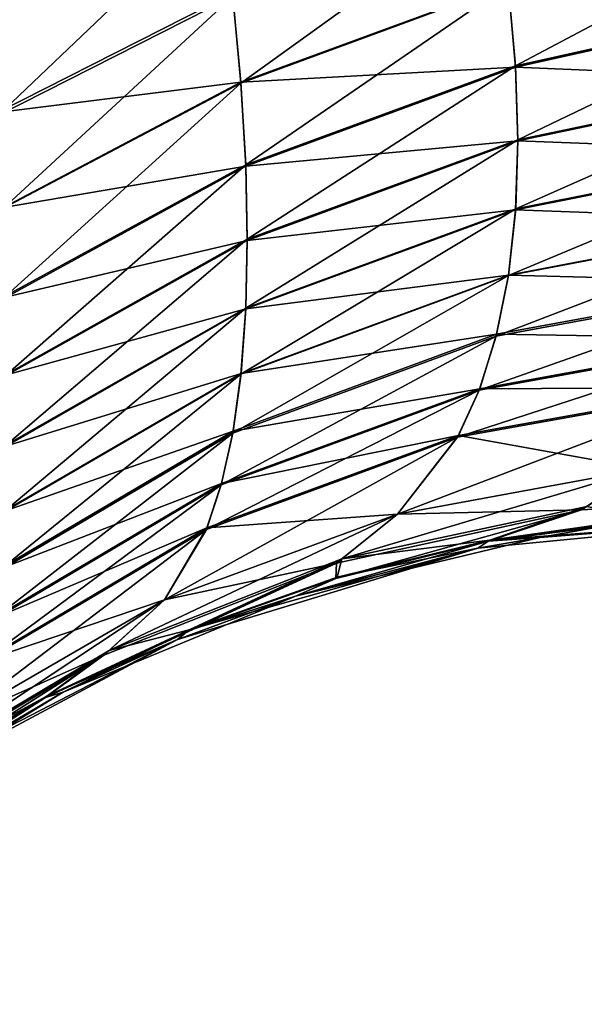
# Model space of a CAD drawing. Header units: metres. Extents: x -59 to 28, y 0 to 1560.
# Tile 66 of 117: x -29.533 to -29.357, y 1477.548 to 1477.855. Entities that reach past the tile are written whole.
import ezdxf

# ---------------------------------------------------------------- set-up
doc = ezdxf.new("R2010")
doc.units = ezdxf.units.M

msp = doc.modelspace()

# ---------------------------------------------------------------- linework, layer by layer
at = {"layer": 'ELYT3PV156'}
for points in [[(0.5, 1507.699951, 1436), (-57.788193, 52.299999, 1436), (-1.5, 1507.699951, 1436)], [(-57.788193, 52.299999, 1436), (0.5, 1507.699951, 1436), (-18.5, 52.299999, 1436)], [(-1.5, 1507.699951, 1436), (-57.788193, 52.299999, 1436), (-52, 1507.699951, 1436)], [(-52, 1507.699951, 1500), (-52.222115, 52.299999, 1500), (-5.785933, 1507.699951, 1500)], [(-52.222115, 52.299999, 1500), (-18.5, 52.299999, 1500), (-5.785933, 1507.699951, 1500)], [(-0.5, 52.299999), (-48.5, 1507.699951), (-1.5, 1507.699951)], [(-18.5, 52.299999), (-48.5, 1507.699951), (-1.5, 52.299999)], [(-1.5, 52.299999), (-48.5, 1507.699951), (-0.5, 52.299999)], [(-48.5, 1507.699951), (-18.5, 52.299999), (-48.5, 52.299999)], [(-18.5, 52.299999, 15.88146), (-48.174313, 1507.699951, 13.285294), (-48.174313, 52.299999, 13.285294)], [(-1.5, 52.299999, 17.368767), (-48.174313, 1507.699951, 13.285294), (-18.5, 52.299999, 15.88146)], [(-48.174313, 1507.699951, 13.285294), (0, 52.299999, 17.5), (-1.5, 1507.699951, 17.368767)], [(0, 52.299999, 17.5), (-48.174313, 1507.699951, 13.285294), (-1.5, 52.299999, 17.368767)], [(-29.542702, 1477.856567, 825.929688), (-29.540228, 1477.825439, 825.91333), (-29.470568, 1477.891846, 825.887695)], [(-29.470568, 1477.891846, 674.112305), (-29.540228, 1477.825439, 674.08667), (-29.542702, 1477.856567, 674.070313)], [(-29.540228, 1477.825439, 825.91333), (-29.466961, 1477.862671, 825.870911), (-29.470568, 1477.891846, 825.887695)], [(-29.540228, 1477.825439, 674.08667), (-29.470568, 1477.891846, 674.112305), (-29.466961, 1477.862671, 674.129089)], [(-29.466961, 1477.862671, 825.870911), (-29.464437, 1477.835571, 825.852356), (-29.38472, 1477.892944, 825.841187)], [(-29.466961, 1477.862671, 674.129089), (-29.38472, 1477.892944, 674.158813), (-29.464437, 1477.835571, 674.147644)], [(-29.464437, 1477.835571, 825.852356), (-29.38098, 1477.866333, 825.822266), (-29.38472, 1477.892944, 825.841187)], [(-29.464437, 1477.835571, 674.147644), (-29.38472, 1477.892944, 674.158813), (-29.38098, 1477.866333, 674.177734)], [(-29.38098, 1477.866333, 825.822266), (-29.378719, 1477.840942, 825.801392), (-29.291069, 1477.887451, 825.805481)], [(-29.291069, 1477.887451, 674.194519), (-29.378719, 1477.840942, 674.198608), (-29.38098, 1477.866333, 674.177734)], [(-29.378719, 1477.840942, 825.801392), (-29.287884, 1477.861084, 825.783691), (-29.291069, 1477.887451, 825.805481)], [(-29.287884, 1477.861084, 674.216309), (-29.378719, 1477.840942, 674.198608), (-29.291069, 1477.887451, 674.194519)], [(-29.464457, 1477.835815, 814.147461), (-29.467068, 1477.863647, 814.128479), (-29.38101, 1477.866577, 814.177551)], [(-29.464457, 1477.835815, 685.852539), (-29.38101, 1477.866577, 685.822449), (-29.467068, 1477.863647, 685.871521)], [(-29.464457, 1477.835815, 814.147461), (-29.38101, 1477.866577, 814.177551), (-29.378696, 1477.840576, 814.198975)], [(-29.464457, 1477.835815, 685.852539), (-29.378696, 1477.840576, 685.801025), (-29.38101, 1477.866577, 685.822449)], [(-29.464437, 1477.835571, 825.852356), (-29.462915, 1477.810059, 825.831787), (-29.38098, 1477.866333, 825.822266)], [(-29.38098, 1477.866333, 674.177734), (-29.462915, 1477.810059, 674.168213), (-29.464437, 1477.835571, 674.147644)], [(-29.462915, 1477.810059, 825.831787), (-29.378719, 1477.840942, 825.801392), (-29.38098, 1477.866333, 825.822266)], [(-29.378719, 1477.840942, 674.198608), (-29.462915, 1477.810059, 674.168213), (-29.38098, 1477.866333, 674.177734)], [(-29.378696, 1477.840576, 814.198975), (-29.38101, 1477.866577, 814.177551), (-29.287851, 1477.860718, 814.216675)], [(-29.378696, 1477.840576, 685.801025), (-29.287851, 1477.860718, 685.783325), (-29.38101, 1477.866577, 685.822449)], [(-29.5403, 1477.826416, 814.08606), (-29.542801, 1477.857788, 814.069824), (-29.467068, 1477.863647, 814.128479)], [(-29.467068, 1477.863647, 685.871521), (-29.542801, 1477.857788, 685.930176), (-29.5403, 1477.826416, 685.91394)], [(-29.5403, 1477.826416, 814.08606), (-29.467068, 1477.863647, 814.128479), (-29.464457, 1477.835815, 814.147461)], [(-29.5403, 1477.826416, 685.91394), (-29.464457, 1477.835815, 685.852539), (-29.467068, 1477.863647, 685.871521)], [(-29.540228, 1477.825439, 825.91333), (-29.538496, 1477.796509, 825.894775), (-29.466961, 1477.862671, 825.870911)], [(-29.466961, 1477.862671, 674.129089), (-29.538496, 1477.796509, 674.105225), (-29.540228, 1477.825439, 674.08667)], [(-29.538496, 1477.796509, 825.894775), (-29.464437, 1477.835571, 825.852356), (-29.466961, 1477.862671, 825.870911)], [(-29.538496, 1477.796509, 674.105225), (-29.466961, 1477.862671, 674.129089), (-29.464437, 1477.835571, 674.147644)], [(-29.378719, 1477.840942, 825.801392), (-29.377974, 1477.817871, 825.77948), (-29.287884, 1477.861084, 825.783691)], [(-29.287884, 1477.861084, 674.216309), (-29.377974, 1477.817871, 674.22052), (-29.378719, 1477.840942, 674.198608)], [(-29.377974, 1477.817871, 825.77948), (-29.286835, 1477.837036, 825.760742), (-29.287884, 1477.861084, 825.783691)], [(-29.286835, 1477.837036, 674.239258), (-29.377974, 1477.817871, 674.22052), (-29.287884, 1477.861084, 674.216309)], [(-29.378696, 1477.840576, 814.198975), (-29.287851, 1477.860718, 814.216675), (-29.286835, 1477.83667, 814.239624)], [(-29.378696, 1477.840576, 685.801025), (-29.286835, 1477.83667, 685.760376), (-29.287851, 1477.860718, 685.783325)], [(-29.4629, 1477.809692, 814.168579), (-29.464457, 1477.835815, 814.147461), (-29.378696, 1477.840576, 814.198975)], [(-29.4629, 1477.809692, 685.831421), (-29.378696, 1477.840576, 685.801025), (-29.464457, 1477.835815, 685.852539)], [(-29.462915, 1477.810059, 825.831787), (-29.46241, 1477.786865, 825.809937), (-29.378719, 1477.840942, 825.801392)], [(-29.378719, 1477.840942, 674.198608), (-29.46241, 1477.786865, 674.190063), (-29.462915, 1477.810059, 674.168213)], [(-29.4629, 1477.809692, 814.168579), (-29.378696, 1477.840576, 814.198975), (-29.377972, 1477.817505, 814.220886)], [(-29.4629, 1477.809692, 685.831421), (-29.377972, 1477.817505, 685.779114), (-29.378696, 1477.840576, 685.801025)], [(-29.46241, 1477.786865, 825.809937), (-29.377974, 1477.817871, 825.77948), (-29.378719, 1477.840942, 825.801392)], [(-29.377974, 1477.817871, 674.22052), (-29.46241, 1477.786865, 674.190063), (-29.378719, 1477.840942, 674.198608)], [(-29.377972, 1477.817505, 814.220886), (-29.378696, 1477.840576, 814.198975), (-29.286835, 1477.83667, 814.239624)], [(-29.377972, 1477.817505, 685.779114), (-29.286835, 1477.83667, 685.760376), (-29.378696, 1477.840576, 685.801025)], [(-29.377974, 1477.817871, 825.77948), (-29.378662, 1477.796387, 825.755981), (-29.286835, 1477.837036, 825.760742)], [(-29.378662, 1477.796387, 825.755981), (-29.287817, 1477.814453, 825.736267), (-29.286835, 1477.837036, 825.760742)], [(-29.377974, 1477.817871, 674.22052), (-29.286835, 1477.837036, 674.239258), (-29.378662, 1477.796387, 674.244019)], [(-29.378662, 1477.796387, 674.244019), (-29.286835, 1477.837036, 674.239258), (-29.287817, 1477.814453, 674.263733)], [(-29.377972, 1477.817505, 814.220886), (-29.286835, 1477.83667, 814.239624), (-29.287848, 1477.814087, 814.26416)], [(-29.286835, 1477.83667, 685.760376), (-29.377972, 1477.817505, 685.779114), (-29.287848, 1477.814087, 685.73584)], [(-29.538509, 1477.796753, 814.105042), (-29.5403, 1477.826416, 814.08606), (-29.464457, 1477.835815, 814.147461)], [(-29.464457, 1477.835815, 685.852539), (-29.5403, 1477.826416, 685.91394), (-29.538509, 1477.796753, 685.894958)], [(-29.538509, 1477.796753, 814.105042), (-29.464457, 1477.835815, 814.147461), (-29.4629, 1477.809692, 814.168579)], [(-29.538509, 1477.796753, 685.894958), (-29.4629, 1477.809692, 685.831421), (-29.464457, 1477.835815, 685.852539)], [(-29.538496, 1477.796509, 825.894775), (-29.537453, 1477.769409, 825.873718), (-29.464437, 1477.835571, 825.852356)], [(-29.464437, 1477.835571, 674.147644), (-29.537453, 1477.769409, 674.126282), (-29.538496, 1477.796509, 674.105225)], [(-29.537453, 1477.769409, 825.873718), (-29.462915, 1477.810059, 825.831787), (-29.464437, 1477.835571, 825.852356)], [(-29.462915, 1477.810059, 674.168213), (-29.537453, 1477.769409, 674.126282), (-29.464437, 1477.835571, 674.147644)], [(-29.46241, 1477.786499, 814.19043), (-29.4629, 1477.809692, 814.168579), (-29.377972, 1477.817505, 814.220886)], [(-29.46241, 1477.786499, 685.80957), (-29.377972, 1477.817505, 685.779114), (-29.4629, 1477.809692, 685.831421)], [(-29.46241, 1477.786865, 825.809937), (-29.462866, 1477.765381, 825.786377), (-29.377974, 1477.817871, 825.77948)], [(-29.462866, 1477.765381, 825.786377), (-29.378662, 1477.796387, 825.755981), (-29.377974, 1477.817871, 825.77948)], [(-29.46241, 1477.786865, 674.190063), (-29.377974, 1477.817871, 674.22052), (-29.462866, 1477.765381, 674.213623)], [(-29.462866, 1477.765381, 674.213623), (-29.377974, 1477.817871, 674.22052), (-29.378662, 1477.796387, 674.244019)], [(-29.46241, 1477.786499, 814.19043), (-29.377972, 1477.817505, 814.220886), (-29.378683, 1477.796021, 814.244385)], [(-29.377972, 1477.817505, 685.779114), (-29.46241, 1477.786499, 685.80957), (-29.378683, 1477.796021, 685.755615)], [(-29.378683, 1477.796021, 814.244385), (-29.377972, 1477.817505, 814.220886), (-29.287848, 1477.814087, 814.26416)], [(-29.287848, 1477.814087, 685.73584), (-29.377972, 1477.817505, 685.779114), (-29.378683, 1477.796021, 685.755615)], [(-29.378662, 1477.796387, 825.755981), (-29.380938, 1477.775513, 825.729675), (-29.287817, 1477.814453, 825.736267)], [(-29.380938, 1477.775513, 825.729675), (-29.291039, 1477.792603, 825.708801), (-29.287817, 1477.814453, 825.736267)], [(-29.378662, 1477.796387, 674.244019), (-29.287817, 1477.814453, 674.263733), (-29.380938, 1477.775513, 674.270325)], [(-29.380938, 1477.775513, 674.270325), (-29.287817, 1477.814453, 674.263733), (-29.291039, 1477.792603, 674.291199)], [(-29.378683, 1477.796021, 814.244385), (-29.287848, 1477.814087, 814.26416), (-29.290997, 1477.792847, 814.290894)], [(-29.287848, 1477.814087, 685.73584), (-29.378683, 1477.796021, 685.755615), (-29.290997, 1477.792847, 685.709106)], [(-29.537441, 1477.768921, 814.126648), (-29.538509, 1477.796753, 814.105042), (-29.4629, 1477.809692, 814.168579)], [(-29.4629, 1477.809692, 685.831421), (-29.538509, 1477.796753, 685.894958), (-29.537441, 1477.768921, 685.873352)], [(-29.537453, 1477.769409, 825.873718), (-29.537102, 1477.744995, 825.851013), (-29.462915, 1477.810059, 825.831787)], [(-29.462915, 1477.810059, 674.168213), (-29.537102, 1477.744995, 674.148987), (-29.537453, 1477.769409, 674.126282)], [(-29.537441, 1477.768921, 814.126648), (-29.4629, 1477.809692, 814.168579), (-29.46241, 1477.786499, 814.19043)], [(-29.537441, 1477.768921, 685.873352), (-29.46241, 1477.786499, 685.80957), (-29.4629, 1477.809692, 685.831421)], [(-29.537102, 1477.744995, 825.851013), (-29.46241, 1477.786865, 825.809937), (-29.462915, 1477.810059, 825.831787)], [(-29.46241, 1477.786865, 674.190063), (-29.537102, 1477.744995, 674.148987), (-29.462915, 1477.810059, 674.168213)], [(-29.462866, 1477.765381, 825.786377), (-29.464384, 1477.744751, 825.759766), (-29.378662, 1477.796387, 825.755981)], [(-29.464384, 1477.744751, 825.759766), (-29.380938, 1477.775513, 825.729675), (-29.378662, 1477.796387, 825.755981)], [(-29.462866, 1477.765381, 674.213623), (-29.378662, 1477.796387, 674.244019), (-29.464384, 1477.744751, 674.240234)], [(-29.464384, 1477.744751, 674.240234), (-29.378662, 1477.796387, 674.244019), (-29.380938, 1477.775513, 674.270325)], [(-29.462881, 1477.765137, 814.213989), (-29.46241, 1477.786499, 814.19043), (-29.378683, 1477.796021, 814.244385)], [(-29.462881, 1477.765137, 814.213989), (-29.378683, 1477.796021, 814.244385), (-29.380907, 1477.775635, 814.270081)], [(-29.378683, 1477.796021, 685.755615), (-29.46241, 1477.786499, 685.80957), (-29.462881, 1477.765137, 685.786011)], [(-29.378683, 1477.796021, 685.755615), (-29.462881, 1477.765137, 685.786011), (-29.380907, 1477.775635, 685.729919)], [(-29.380907, 1477.775635, 814.270081), (-29.378683, 1477.796021, 814.244385), (-29.290997, 1477.792847, 814.290894)], [(-29.290997, 1477.792847, 685.709106), (-29.378683, 1477.796021, 685.755615), (-29.380907, 1477.775635, 685.729919)], [(-29.380938, 1477.775513, 825.729675), (-29.384768, 1477.756592, 825.701965), (-29.291039, 1477.792603, 825.708801)], [(-29.384768, 1477.756592, 825.701965), (-29.296429, 1477.772827, 825.680115), (-29.291039, 1477.792603, 825.708801)], [(-29.380938, 1477.775513, 674.270325), (-29.291039, 1477.792603, 674.291199), (-29.384768, 1477.756592, 674.298035)], [(-29.384768, 1477.756592, 674.298035), (-29.291039, 1477.792603, 674.291199), (-29.296429, 1477.772827, 674.319885)], [(-29.380907, 1477.775635, 814.270081), (-29.290997, 1477.792847, 814.290894), (-29.296207, 1477.773438, 814.318909)], [(-29.380907, 1477.775635, 685.729919), (-29.296207, 1477.773438, 685.681091), (-29.290997, 1477.792847, 685.709106)], [(-29.537102, 1477.744629, 814.149353), (-29.537441, 1477.768921, 814.126648), (-29.46241, 1477.786499, 814.19043)], [(-29.46241, 1477.786499, 685.80957), (-29.537441, 1477.768921, 685.873352), (-29.537102, 1477.744629, 685.850647)], [(-29.537102, 1477.744995, 825.851013), (-29.537407, 1477.722778, 825.826294), (-29.46241, 1477.786865, 825.809937)], [(-29.537407, 1477.722778, 825.826294), (-29.462866, 1477.765381, 825.786377), (-29.46241, 1477.786865, 825.809937)], [(-29.46241, 1477.786865, 674.190063), (-29.537407, 1477.722778, 674.173706), (-29.537102, 1477.744995, 674.148987)], [(-29.537407, 1477.722778, 674.173706), (-29.46241, 1477.786865, 674.190063), (-29.462866, 1477.765381, 674.213623)], [(-29.537102, 1477.744629, 814.149353), (-29.46241, 1477.786499, 814.19043), (-29.462881, 1477.765137, 814.213989)], [(-29.46241, 1477.786499, 685.80957), (-29.537102, 1477.744629, 685.850647), (-29.462881, 1477.765137, 685.786011)], [(-29.464384, 1477.744751, 825.759766), (-29.466959, 1477.726318, 825.731567), (-29.380938, 1477.775513, 825.729675)], [(-29.466959, 1477.726318, 825.731567), (-29.384768, 1477.756592, 825.701965), (-29.380938, 1477.775513, 825.729675)], [(-29.464384, 1477.744751, 674.240234), (-29.380938, 1477.775513, 674.270325), (-29.466959, 1477.726318, 674.268433)], [(-29.466959, 1477.726318, 674.268433), (-29.380938, 1477.775513, 674.270325), (-29.384768, 1477.756592, 674.298035)], [(-29.464365, 1477.744995, 814.239929), (-29.462881, 1477.765137, 814.213989), (-29.380907, 1477.775635, 814.270081)], [(-29.464365, 1477.744995, 814.239929), (-29.380907, 1477.775635, 814.270081), (-29.384609, 1477.757202, 814.297058)], [(-29.380907, 1477.775635, 685.729919), (-29.462881, 1477.765137, 685.786011), (-29.464365, 1477.744995, 685.760071)], [(-29.464365, 1477.744995, 685.760071), (-29.384609, 1477.757202, 685.702942), (-29.380907, 1477.775635, 685.729919)], [(-29.384609, 1477.757202, 814.297058), (-29.380907, 1477.775635, 814.270081), (-29.296207, 1477.773438, 814.318909)], [(-29.384609, 1477.757202, 685.702942), (-29.296207, 1477.773438, 685.681091), (-29.380907, 1477.775635, 685.729919)], [(-29.384768, 1477.756592, 825.701965), (-29.390089, 1477.739746, 825.673035), (-29.296429, 1477.772827, 825.680115)], [(-29.390089, 1477.739746, 825.673035), (-29.303865, 1477.755371, 825.65033), (-29.296429, 1477.772827, 825.680115)], [(-29.384768, 1477.756592, 674.298035), (-29.296429, 1477.772827, 674.319885), (-29.390089, 1477.739746, 674.326965)], [(-29.390089, 1477.739746, 674.326965), (-29.296429, 1477.772827, 674.319885), (-29.303865, 1477.755371, 674.34967)], [(-29.384609, 1477.757202, 814.297058), (-29.296207, 1477.773438, 814.318909), (-29.30357, 1477.755859, 814.348633)], [(-29.384609, 1477.757202, 685.702942), (-29.30357, 1477.755859, 685.651367), (-29.296207, 1477.773438, 685.681091)], [(-29.537407, 1477.722778, 825.826294), (-29.538439, 1477.70166, 825.798035), (-29.462866, 1477.765381, 825.786377)], [(-29.538439, 1477.70166, 825.798035), (-29.464384, 1477.744751, 825.759766), (-29.462866, 1477.765381, 825.786377)], [(-29.462866, 1477.765381, 674.213623), (-29.538439, 1477.70166, 674.201965), (-29.537407, 1477.722778, 674.173706)], [(-29.538439, 1477.70166, 674.201965), (-29.462866, 1477.765381, 674.213623), (-29.464384, 1477.744751, 674.240234)], [(-29.537416, 1477.722412, 814.174133), (-29.537102, 1477.744629, 814.149353), (-29.462881, 1477.765137, 814.213989)], [(-29.537416, 1477.722412, 814.174133), (-29.462881, 1477.765137, 814.213989), (-29.464365, 1477.744995, 814.239929)], [(-29.462881, 1477.765137, 685.786011), (-29.537102, 1477.744629, 685.850647), (-29.537416, 1477.722412, 685.825867)], [(-29.462881, 1477.765137, 685.786011), (-29.537416, 1477.722412, 685.825867), (-29.464365, 1477.744995, 685.760071)], [(-29.466959, 1477.726318, 825.731567), (-29.470564, 1477.710205, 825.702026), (-29.384768, 1477.756592, 825.701965)], [(-29.470564, 1477.710205, 825.702026), (-29.390089, 1477.739746, 825.673035), (-29.384768, 1477.756592, 825.701965)], [(-29.466959, 1477.726318, 674.268433), (-29.384768, 1477.756592, 674.298035), (-29.470564, 1477.710205, 674.297974)], [(-29.470564, 1477.710205, 674.297974), (-29.384768, 1477.756592, 674.298035), (-29.390089, 1477.739746, 674.326965)], [(-29.466852, 1477.726929, 814.267395), (-29.464365, 1477.744995, 814.239929), (-29.384609, 1477.757202, 814.297058)], [(-29.466852, 1477.726929, 814.267395), (-29.384609, 1477.757202, 814.297058), (-29.389877, 1477.740234, 814.325928)], [(-29.466852, 1477.726929, 685.732605), (-29.384609, 1477.757202, 685.702942), (-29.464365, 1477.744995, 685.760071)], [(-29.466852, 1477.726929, 685.732605), (-29.389877, 1477.740234, 685.674072), (-29.384609, 1477.757202, 685.702942)], [(-29.389877, 1477.740234, 814.325928), (-29.384609, 1477.757202, 814.297058), (-29.30357, 1477.755859, 814.348633)], [(-29.389877, 1477.740234, 685.674072), (-29.30357, 1477.755859, 685.651367), (-29.384609, 1477.757202, 685.702942)], [(-29.390089, 1477.739746, 825.673035), (-29.396828, 1477.725098, 825.643066), (-29.303865, 1477.755371, 825.65033)], [(-29.396828, 1477.725098, 825.643066), (-29.313204, 1477.740112, 825.61969), (-29.303865, 1477.755371, 825.65033)], [(-29.390089, 1477.739746, 674.326965), (-29.303865, 1477.755371, 674.34967), (-29.396828, 1477.725098, 674.356934)], [(-29.396828, 1477.725098, 674.356934), (-29.303865, 1477.755371, 674.34967), (-29.313204, 1477.740112, 674.38031)], [(-29.389877, 1477.740234, 814.325928), (-29.30357, 1477.755859, 814.348633), (-29.312838, 1477.740601, 814.379211)], [(-29.389877, 1477.740234, 685.674072), (-29.312838, 1477.740601, 685.620789), (-29.30357, 1477.755859, 685.651367)], [(-29.538439, 1477.70166, 825.798035), (-29.540192, 1477.683228, 825.768005), (-29.464384, 1477.744751, 825.759766)], [(-29.540192, 1477.683228, 825.768005), (-29.466959, 1477.726318, 825.731567), (-29.464384, 1477.744751, 825.759766)], [(-29.464384, 1477.744751, 674.240234), (-29.540192, 1477.683228, 674.231995), (-29.538439, 1477.70166, 674.201965)], [(-29.540192, 1477.683228, 674.231995), (-29.464384, 1477.744751, 674.240234), (-29.466959, 1477.726318, 674.268433)], [(-29.538425, 1477.701904, 814.20166), (-29.537416, 1477.722412, 814.174133), (-29.464365, 1477.744995, 814.239929)], [(-29.538425, 1477.701904, 814.20166), (-29.464365, 1477.744995, 814.239929), (-29.466852, 1477.726929, 814.267395)], [(-29.464365, 1477.744995, 685.760071), (-29.537416, 1477.722412, 685.825867), (-29.538425, 1477.701904, 685.79834)], [(-29.538425, 1477.701904, 685.79834), (-29.466852, 1477.726929, 685.732605), (-29.464365, 1477.744995, 685.760071)], [(-29.470564, 1477.710205, 825.702026), (-29.475174, 1477.696289, 825.671326), (-29.390089, 1477.739746, 825.673035)], [(-29.475174, 1477.696289, 825.671326), (-29.396828, 1477.725098, 825.643066), (-29.390089, 1477.739746, 825.673035)], [(-29.470564, 1477.710205, 674.297974), (-29.390089, 1477.739746, 674.326965), (-29.475174, 1477.696289, 674.328674)], [(-29.475174, 1477.696289, 674.328674), (-29.390089, 1477.739746, 674.326965), (-29.396828, 1477.725098, 674.356934)], [(-29.470421, 1477.710693, 814.296875), (-29.466852, 1477.726929, 814.267395), (-29.389877, 1477.740234, 814.325928)], [(-29.470421, 1477.710693, 814.296875), (-29.389877, 1477.740234, 814.325928), (-29.396563, 1477.725586, 814.355835)], [(-29.470421, 1477.710693, 685.703125), (-29.389877, 1477.740234, 685.674072), (-29.466852, 1477.726929, 685.732605)], [(-29.470421, 1477.710693, 685.703125), (-29.396563, 1477.725586, 685.644165), (-29.389877, 1477.740234, 685.674072)], [(-29.396828, 1477.725098, 825.643066), (-29.41556, 1477.70105, 825.576538), (-29.313204, 1477.740112, 825.61969)], [(-29.41556, 1477.70105, 825.576538), (-29.338762, 1477.71521, 825.552551), (-29.313204, 1477.740112, 825.61969)], [(-29.396828, 1477.725098, 674.356934), (-29.313204, 1477.740112, 674.38031), (-29.41556, 1477.70105, 674.423462)], [(-29.41556, 1477.70105, 674.423462), (-29.313204, 1477.740112, 674.38031), (-29.338762, 1477.71521, 674.447449)], [(-29.312838, 1477.740601, 814.379211), (-29.338762, 1477.71521, 814.447449), (-29.396563, 1477.725586, 814.355835)], [(-29.396563, 1477.725586, 814.355835), (-29.389877, 1477.740234, 814.325928), (-29.312838, 1477.740601, 814.379211)], [(-29.396563, 1477.725586, 685.644165), (-29.338762, 1477.71521, 685.552551), (-29.312838, 1477.740601, 685.620789)], [(-29.396563, 1477.725586, 685.644165), (-29.312838, 1477.740601, 685.620789), (-29.389877, 1477.740234, 685.674072)], [(-29.540192, 1477.683228, 825.768005), (-29.542654, 1477.667603, 825.736389), (-29.466959, 1477.726318, 825.731567)], [(-29.542654, 1477.667603, 825.736389), (-29.470564, 1477.710205, 825.702026), (-29.466959, 1477.726318, 825.731567)], [(-29.466959, 1477.726318, 674.268433), (-29.542654, 1477.667603, 674.263611), (-29.540192, 1477.683228, 674.231995)], [(-29.542654, 1477.667603, 674.263611), (-29.466959, 1477.726318, 674.268433), (-29.470564, 1477.710205, 674.297974)], [(-29.540119, 1477.683838, 814.230957), (-29.538425, 1477.701904, 814.20166), (-29.466852, 1477.726929, 814.267395)], [(-29.540119, 1477.683838, 814.230957), (-29.466852, 1477.726929, 814.267395), (-29.470421, 1477.710693, 814.296875)], [(-29.466852, 1477.726929, 685.732605), (-29.538425, 1477.701904, 685.79834), (-29.540119, 1477.683838, 685.769043)], [(-29.540119, 1477.683838, 685.769043), (-29.470421, 1477.710693, 685.703125), (-29.466852, 1477.726929, 685.732605)], [(-29.475174, 1477.696289, 825.671326), (-29.488199, 1477.674316, 825.602722), (-29.396828, 1477.725098, 825.643066)], [(-29.488199, 1477.674316, 825.602722), (-29.41556, 1477.70105, 825.576538), (-29.396828, 1477.725098, 825.643066)], [(-29.475174, 1477.696289, 674.328674), (-29.396828, 1477.725098, 674.356934), (-29.488199, 1477.674316, 674.397278)], [(-29.488199, 1477.674316, 674.397278), (-29.396828, 1477.725098, 674.356934), (-29.41556, 1477.70105, 674.423462)], [(-29.396563, 1477.725586, 814.355835), (-29.41556, 1477.70105, 814.423462), (-29.474991, 1477.696777, 814.327576)], [(-29.474991, 1477.696777, 814.327576), (-29.470421, 1477.710693, 814.296875), (-29.396563, 1477.725586, 814.355835)], [(-29.474991, 1477.696777, 685.672424), (-29.41556, 1477.70105, 685.576538), (-29.396563, 1477.725586, 685.644165)], [(-29.474991, 1477.696777, 685.672424), (-29.396563, 1477.725586, 685.644165), (-29.470421, 1477.710693, 685.703125)], [(-29.338762, 1477.71521, 814.447449), (-29.41556, 1477.70105, 814.423462), (-29.396563, 1477.725586, 814.355835)], [(-29.41556, 1477.70105, 685.576538), (-29.338762, 1477.71521, 685.552551), (-29.396563, 1477.725586, 685.644165)], [(-29.432945, 1477.687134, 814.479065), (-29.338762, 1477.71521, 814.447449), (-29.356424, 1477.703491, 814.495361)], [(-29.338762, 1477.71521, 814.447449), (-29.432945, 1477.687134, 814.479065), (-29.41556, 1477.70105, 814.423462)], [(-29.356424, 1477.703491, 685.504639), (-29.338762, 1477.71521, 685.552551), (-29.432945, 1477.687134, 685.520935)], [(-29.338762, 1477.71521, 685.552551), (-29.41556, 1477.70105, 685.576538), (-29.432945, 1477.687134, 685.520935)], [(-29.41556, 1477.70105, 825.576538), (-29.358101, 1477.702393, 825.498779), (-29.338762, 1477.71521, 825.552551)], [(-29.41556, 1477.70105, 674.423462), (-29.338762, 1477.71521, 674.447449), (-29.358101, 1477.702393, 674.501221)], [(-29.358101, 1477.702393, 825.498779), (-29.27961, 1477.706665, 825.485168), (-29.338762, 1477.71521, 825.552551)], [(-29.358101, 1477.702393, 674.501221), (-29.338762, 1477.71521, 674.447449), (-29.27961, 1477.706665, 674.514832)], [(-29.542557, 1477.668091, 814.262451), (-29.540119, 1477.683838, 814.230957), (-29.470421, 1477.710693, 814.296875)], [(-29.542557, 1477.668091, 814.262451), (-29.470421, 1477.710693, 814.296875), (-29.474991, 1477.696777, 814.327576)], [(-29.470421, 1477.710693, 685.703125), (-29.540119, 1477.683838, 685.769043), (-29.542557, 1477.668091, 685.737549)], [(-29.542557, 1477.668091, 685.737549), (-29.474991, 1477.696777, 685.672424), (-29.470421, 1477.710693, 685.703125)], [(-29.542654, 1477.667603, 825.736389), (-29.545807, 1477.654541, 825.703552), (-29.470564, 1477.710205, 825.702026)], [(-29.545807, 1477.654541, 825.703552), (-29.475174, 1477.696289, 825.671326), (-29.470564, 1477.710205, 825.702026)], [(-29.470564, 1477.710205, 674.297974), (-29.545807, 1477.654541, 674.296448), (-29.542654, 1477.667603, 674.263611)], [(-29.545807, 1477.654541, 674.296448), (-29.470564, 1477.710205, 674.297974), (-29.475174, 1477.696289, 674.328674)], [(-29.358101, 1477.702393, 825.498779), (-29.387161, 1477.692627, 825.453674), (-29.27961, 1477.706665, 825.485168)], [(-29.387161, 1477.692627, 825.453674), (-29.338585, 1477.699585, 825.449097), (-29.27961, 1477.706665, 825.485168)], [(-29.358101, 1477.702393, 674.501221), (-29.27961, 1477.706665, 674.514832), (-29.387161, 1477.692627, 674.546326)], [(-29.27961, 1477.706665, 674.514832), (-29.338585, 1477.699585, 674.550903), (-29.387161, 1477.692627, 674.546326)], [(-29.387161, 1477.692627, 825.453674), (-29.358101, 1477.702393, 825.498779), (-29.43479, 1477.68103, 825.458496)], [(-29.358101, 1477.702393, 825.498779), (-29.434595, 1477.685791, 825.514099), (-29.43479, 1477.68103, 825.458496)], [(-29.387161, 1477.692627, 674.546326), (-29.43479, 1477.68103, 674.541504), (-29.358101, 1477.702393, 674.501221)], [(-29.43479, 1477.68103, 674.541504), (-29.434595, 1477.685791, 674.485901), (-29.358101, 1477.702393, 674.501221)], [(-29.434595, 1477.685791, 825.514099), (-29.358101, 1477.702393, 825.498779), (-29.41556, 1477.70105, 825.576538)], [(-29.434595, 1477.685791, 674.485901), (-29.41556, 1477.70105, 674.423462), (-29.358101, 1477.702393, 674.501221)], [(-29.386734, 1477.692993, 814.543213), (-29.432945, 1477.687134, 814.479065), (-29.356424, 1477.703491, 814.495361)], [(-29.356424, 1477.703491, 685.504639), (-29.432945, 1477.687134, 685.520935), (-29.386734, 1477.692993, 685.456787)], [(-29.386734, 1477.692993, 814.543213), (-29.356424, 1477.703491, 814.495361), (-29.338152, 1477.699829, 814.548035)], [(-29.386734, 1477.692993, 685.456787), (-29.338152, 1477.699829, 685.451965), (-29.356424, 1477.703491, 685.504639)], [(-29.432945, 1477.687134, 814.479065), (-29.505501, 1477.658569, 814.461365), (-29.41556, 1477.70105, 814.423462)], [(-29.41556, 1477.70105, 814.423462), (-29.505501, 1477.658569, 814.461365), (-29.488199, 1477.674316, 814.397278)], [(-29.432945, 1477.687134, 685.520935), (-29.41556, 1477.70105, 685.576538), (-29.505501, 1477.658569, 685.538635)], [(-29.41556, 1477.70105, 685.576538), (-29.488199, 1477.674316, 685.602722), (-29.505501, 1477.658569, 685.538635)], [(-29.488199, 1477.674316, 825.602722), (-29.434595, 1477.685791, 825.514099), (-29.41556, 1477.70105, 825.576538)], [(-29.41556, 1477.70105, 814.423462), (-29.488199, 1477.674316, 814.397278), (-29.474991, 1477.696777, 814.327576)], [(-29.488199, 1477.674316, 685.602722), (-29.41556, 1477.70105, 685.576538), (-29.474991, 1477.696777, 685.672424)], [(-29.488199, 1477.674316, 674.397278), (-29.41556, 1477.70105, 674.423462), (-29.434595, 1477.685791, 674.485901)], [(-29.390438, 1477.69043, 814.596069), (-29.292892, 1477.699951, 814.596069), (-29.371111, 1477.693848, 825.403931)], [(-29.390438, 1477.69043, 814.596069), (-29.386734, 1477.692993, 814.543213), (-29.292892, 1477.699951, 814.596069)], [(-29.371111, 1477.693848, 674.596069), (-29.292892, 1477.699951, 674.596069), (-29.390438, 1477.69043, 685.403931)], [(-29.390438, 1477.69043, 685.403931), (-29.292892, 1477.699951, 674.596069), (-29.292892, 1477.699951, 685.403931)], [(-29.390438, 1477.69043, 685.403931), (-29.292892, 1477.699951, 685.403931), (-29.386734, 1477.692993, 685.456787)], [(-29.387161, 1477.692627, 825.453674), (-29.371111, 1477.693848, 825.403931), (-29.338585, 1477.699585, 825.449097)], [(-29.387161, 1477.692627, 674.546326), (-29.338585, 1477.699585, 674.550903), (-29.371111, 1477.693848, 674.596069)], [(-29.386734, 1477.692993, 814.543213), (-29.338152, 1477.699829, 814.548035), (-29.292892, 1477.699951, 814.596069)], [(-29.292892, 1477.699951, 685.403931), (-29.338152, 1477.699829, 685.451965), (-29.386734, 1477.692993, 685.456787)], [(-29.371111, 1477.693848, 825.403931), (-29.292892, 1477.699951, 825.403931), (-29.338585, 1477.699585, 825.449097)], [(-29.371111, 1477.693848, 825.403931), (-29.292892, 1477.699951, 814.596069), (-29.292892, 1477.699951, 825.403931)], [(-29.338585, 1477.699585, 674.550903), (-29.292892, 1477.699951, 674.596069), (-29.371111, 1477.693848, 674.596069)], [(-29.545807, 1477.654541, 825.703552), (-29.554743, 1477.635864, 825.630371), (-29.475174, 1477.696289, 825.671326)], [(-29.554743, 1477.635864, 825.630371), (-29.488199, 1477.674316, 825.602722), (-29.475174, 1477.696289, 825.671326)], [(-29.475174, 1477.696289, 674.328674), (-29.554743, 1477.635864, 674.369629), (-29.545807, 1477.654541, 674.296448)], [(-29.554743, 1477.635864, 674.369629), (-29.475174, 1477.696289, 674.328674), (-29.488199, 1477.674316, 674.397278)], [(-29.474991, 1477.696777, 814.327576), (-29.488199, 1477.674316, 814.397278), (-29.545683, 1477.655029, 814.295227)], [(-29.545683, 1477.655029, 814.295227), (-29.542557, 1477.668091, 814.262451), (-29.474991, 1477.696777, 814.327576)], [(-29.545683, 1477.655029, 685.704773), (-29.488199, 1477.674316, 685.602722), (-29.474991, 1477.696777, 685.672424)], [(-29.474991, 1477.696777, 685.672424), (-29.542557, 1477.668091, 685.737549), (-29.545683, 1477.655029, 685.704773)], [(-29.371111, 1477.693848, 825.403931), (-29.387161, 1477.692627, 825.453674), (-29.447401, 1477.675537, 825.403931)], [(-29.447401, 1477.675537, 825.403931), (-29.390438, 1477.69043, 814.596069), (-29.371111, 1477.693848, 825.403931)], [(-29.371111, 1477.693848, 674.596069), (-29.447401, 1477.675537, 674.596069), (-29.387161, 1477.692627, 674.546326)], [(-29.447401, 1477.675537, 674.596069), (-29.371111, 1477.693848, 674.596069), (-29.390438, 1477.69043, 685.403931)], [(-29.387161, 1477.692627, 825.453674), (-29.43479, 1477.68103, 825.458496), (-29.447401, 1477.675537, 825.403931)], [(-29.447401, 1477.675537, 674.596069), (-29.43479, 1477.68103, 674.541504), (-29.387161, 1477.692627, 674.546326)], [(-29.390438, 1477.69043, 814.596069), (-29.434366, 1477.681396, 814.538025), (-29.386734, 1477.692993, 814.543213)], [(-29.434366, 1477.681396, 814.538025), (-29.432945, 1477.687134, 814.479065), (-29.386734, 1477.692993, 814.543213)], [(-29.432945, 1477.687134, 685.520935), (-29.434366, 1477.681396, 685.461975), (-29.386734, 1477.692993, 685.456787)], [(-29.386734, 1477.692993, 685.456787), (-29.434366, 1477.681396, 685.461975), (-29.390438, 1477.69043, 685.403931)], [(-29.390438, 1477.69043, 814.596069), (-29.447401, 1477.675537, 825.403931), (-29.484236, 1477.661987, 814.596069)], [(-29.480585, 1477.665039, 814.532593), (-29.390438, 1477.69043, 814.596069), (-29.484236, 1477.661987, 814.596069)], [(-29.484236, 1477.661987, 685.403931), (-29.447401, 1477.675537, 674.596069), (-29.390438, 1477.69043, 685.403931)], [(-29.484236, 1477.661987, 685.403931), (-29.390438, 1477.69043, 685.403931), (-29.480585, 1477.665039, 685.467407)], [(-29.434366, 1477.681396, 814.538025), (-29.390438, 1477.69043, 814.596069), (-29.480585, 1477.665039, 814.532593)], [(-29.390438, 1477.69043, 685.403931), (-29.434366, 1477.681396, 685.461975), (-29.480585, 1477.665039, 685.467407)], [(-29.480585, 1477.665039, 814.532593), (-29.505501, 1477.658569, 814.461365), (-29.432945, 1477.687134, 814.479065)], [(-29.432945, 1477.687134, 685.520935), (-29.505501, 1477.658569, 685.538635), (-29.480585, 1477.665039, 685.467407)], [(-29.432945, 1477.687134, 814.479065), (-29.434366, 1477.681396, 814.538025), (-29.480585, 1477.665039, 814.532593)], [(-29.480585, 1477.665039, 685.467407), (-29.434366, 1477.681396, 685.461975), (-29.432945, 1477.687134, 685.520935)], [(-29.507143, 1477.657104, 825.530762), (-29.525364, 1477.643921, 825.468994), (-29.434595, 1477.685791, 825.514099)], [(-29.525364, 1477.643921, 825.468994), (-29.481007, 1477.664673, 825.463684), (-29.434595, 1477.685791, 825.514099)], [(-29.507143, 1477.657104, 674.469238), (-29.434595, 1477.685791, 674.485901), (-29.525364, 1477.643921, 674.531006)], [(-29.434595, 1477.685791, 674.485901), (-29.481007, 1477.664673, 674.536316), (-29.525364, 1477.643921, 674.531006)], [(-29.507143, 1477.657104, 825.530762), (-29.434595, 1477.685791, 825.514099), (-29.488199, 1477.674316, 825.602722)], [(-29.507143, 1477.657104, 674.469238), (-29.488199, 1477.674316, 674.397278), (-29.434595, 1477.685791, 674.485901)], [(-29.43479, 1477.68103, 825.458496), (-29.434595, 1477.685791, 825.514099), (-29.481007, 1477.664673, 825.463684)], [(-29.43479, 1477.68103, 674.541504), (-29.481007, 1477.664673, 674.536316), (-29.434595, 1477.685791, 674.485901)], [(-29.447401, 1477.675537, 825.403931), (-29.43479, 1477.68103, 825.458496), (-29.481007, 1477.664673, 825.463684)], [(-29.481007, 1477.664673, 674.536316), (-29.43479, 1477.68103, 674.541504), (-29.447401, 1477.675537, 674.596069)], [(-29.505501, 1477.658569, 814.461365), (-29.572239, 1477.618774, 814.442688), (-29.488199, 1477.674316, 814.397278)], [(-29.488199, 1477.674316, 814.397278), (-29.572239, 1477.618774, 814.442688), (-29.554743, 1477.635864, 814.369629)], [(-29.505501, 1477.658569, 685.538635), (-29.488199, 1477.674316, 685.602722), (-29.572239, 1477.618774, 685.557312)], [(-29.488199, 1477.674316, 685.602722), (-29.554743, 1477.635864, 685.630371), (-29.572239, 1477.618774, 685.557312)], [(-29.554743, 1477.635864, 825.630371), (-29.507143, 1477.657104, 825.530762), (-29.488199, 1477.674316, 825.602722)], [(-29.488199, 1477.674316, 814.397278), (-29.554743, 1477.635864, 814.369629), (-29.545683, 1477.655029, 814.295227)], [(-29.554743, 1477.635864, 685.630371), (-29.488199, 1477.674316, 685.602722), (-29.545683, 1477.655029, 685.704773)], [(-29.554743, 1477.635864, 674.369629), (-29.488199, 1477.674316, 674.397278), (-29.507143, 1477.657104, 674.469238)], [(-29.519888, 1477.645508, 825.403931), (-29.447401, 1477.675537, 825.403931), (-29.481007, 1477.664673, 825.463684)], [(-29.447401, 1477.675537, 825.403931), (-29.519888, 1477.645508, 825.403931), (-29.484236, 1477.661987, 814.596069)], [(-29.481007, 1477.664673, 674.536316), (-29.447401, 1477.675537, 674.596069), (-29.519888, 1477.645508, 674.596069)], [(-29.447401, 1477.675537, 674.596069), (-29.484236, 1477.661987, 685.403931), (-29.519888, 1477.645508, 674.596069)], [(-29.525364, 1477.643921, 825.468994), (-29.519888, 1477.645508, 825.403931), (-29.481007, 1477.664673, 825.463684)], [(-29.525364, 1477.643921, 674.531006), (-29.481007, 1477.664673, 674.536316), (-29.519888, 1477.645508, 674.596069)], [(-29.484236, 1477.661987, 814.596069), (-29.524942, 1477.644287, 814.526855), (-29.480585, 1477.665039, 814.532593)], [(-29.524942, 1477.644287, 814.526855), (-29.505501, 1477.658569, 814.461365), (-29.480585, 1477.665039, 814.532593)], [(-29.505501, 1477.658569, 685.538635), (-29.524942, 1477.644287, 685.473145), (-29.480585, 1477.665039, 685.467407)], [(-29.480585, 1477.665039, 685.467407), (-29.524942, 1477.644287, 685.473145), (-29.484236, 1477.661987, 685.403931)], [(-29.484236, 1477.661987, 814.596069), (-29.519888, 1477.645508, 825.403931), (-29.570679, 1477.615723, 814.596069)], [(-29.570679, 1477.615723, 814.596069), (-29.567007, 1477.619263, 814.520996), (-29.484236, 1477.661987, 814.596069)], [(-29.519888, 1477.645508, 674.596069), (-29.484236, 1477.661987, 685.403931), (-29.570679, 1477.615723, 685.403931)], [(-29.570679, 1477.615723, 685.403931), (-29.484236, 1477.661987, 685.403931), (-29.567007, 1477.619263, 685.479004)], [(-29.567007, 1477.619263, 814.520996), (-29.524942, 1477.644287, 814.526855), (-29.484236, 1477.661987, 814.596069)], [(-29.484236, 1477.661987, 685.403931), (-29.524942, 1477.644287, 685.473145), (-29.567007, 1477.619263, 685.479004)], [(-29.572239, 1477.618774, 814.442688), (-29.505501, 1477.658569, 814.461365), (-29.524942, 1477.644287, 814.526855)], [(-29.524942, 1477.644287, 685.473145), (-29.505501, 1477.658569, 685.538635), (-29.572239, 1477.618774, 685.557312)], [(-29.507143, 1477.657104, 825.530762), (-29.573898, 1477.617065, 825.54834), (-29.567432, 1477.618896, 825.474548)], [(-29.507143, 1477.657104, 825.530762), (-29.554743, 1477.635864, 825.630371), (-29.573898, 1477.617065, 825.54834)], [(-29.567432, 1477.618896, 674.525452), (-29.573898, 1477.617065, 674.45166), (-29.507143, 1477.657104, 674.469238)], [(-29.573898, 1477.617065, 674.45166), (-29.554743, 1477.635864, 674.369629), (-29.507143, 1477.657104, 674.469238)], [(-29.525364, 1477.643921, 825.468994), (-29.507143, 1477.657104, 825.530762), (-29.567432, 1477.618896, 825.474548)], [(-29.525364, 1477.643921, 674.531006), (-29.567432, 1477.618896, 674.525452), (-29.507143, 1477.657104, 674.469238)], [(-29.519888, 1477.645508, 825.403931), (-29.525364, 1477.643921, 825.468994), (-29.586786, 1477.604492, 825.403931)], [(-29.519888, 1477.645508, 825.403931), (-29.586786, 1477.604492, 825.403931), (-29.570679, 1477.615723, 814.596069)], [(-29.519888, 1477.645508, 674.596069), (-29.586786, 1477.604492, 674.596069), (-29.525364, 1477.643921, 674.531006)], [(-29.519888, 1477.645508, 674.596069), (-29.570679, 1477.615723, 685.403931), (-29.586786, 1477.604492, 674.596069)], [(-29.525364, 1477.643921, 825.468994), (-29.567432, 1477.618896, 825.474548), (-29.586786, 1477.604492, 825.403931)], [(-29.586786, 1477.604492, 674.596069), (-29.567432, 1477.618896, 674.525452), (-29.525364, 1477.643921, 674.531006)], [(-29.567007, 1477.619263, 814.520996), (-29.572239, 1477.618774, 814.442688), (-29.524942, 1477.644287, 814.526855)], [(-29.567007, 1477.619263, 685.479004), (-29.524942, 1477.644287, 685.473145), (-29.572239, 1477.618774, 685.557312)]]:
    msp.add_3dface(points, dxfattribs=at)

doc.saveas('drawing.dxf')
